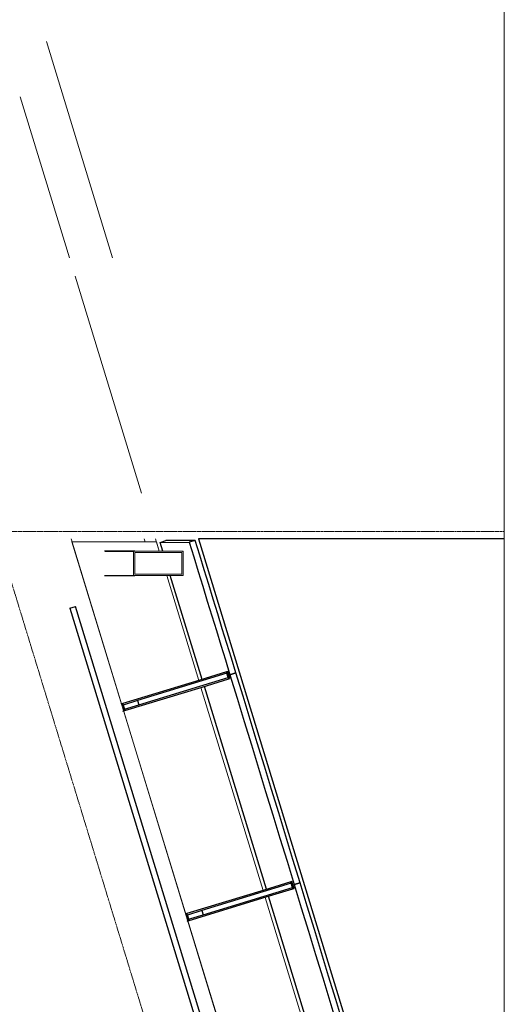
# Model space of a CAD drawing. Header units: millimetres. Extents: x 869791 to 957834, y 561000 to 598978.
# Tile 25 of 38: x 953863 to 957834, y 566125 to 574197. Entities that reach past the tile are written whole.
import ezdxf
from ezdxf.xclip import XClip

# ---------------------------------------------------------------- set-up
doc = ezdxf.new("R2010")
doc.units = ezdxf.units.MM
doc.header["$XCLIPFRAME"] = 2
doc.linetypes.add('_T2 Grid Line', pattern=[22.225, 12.7, -3.175, 3.175, -3.175])
doc.linetypes.add('_T2 Overhead', pattern=[6.6, 4, -1, 0.6, -1])
doc.layers.add('$AUDIT_BAD_LAYER1', color=7, linetype='Continuous')
doc.layers.add('_grå hatch fotavtrykk', color=7, linetype='Continuous')
for name, color, linetype, lineweight in [('0-1', 7, 'Continuous', 5), ('A2-V', 7, 'Continuous', 5), ('A2-V-3', 7, '_T2 Overhead', 5), ('A222-1', 7, 'Continuous', 9), ('A254', 7, 'Continuous', 5), ('A281-1-1', 7, '_T2 Overhead', 5), ('A822-1', 7, '_T2 Grid Line', 5), ('A852-TYNN', 7, 'Continuous', 5)]:
    doc.layers.add(name, color=color, linetype=linetype, lineweight=lineweight)
doc.layers.add('Mass', color=7, linetype='Continuous', lineweight=5, true_color=0x00b8ff)

# ---------------------------------------------------------------- blocks, each defined once
blk = doc.blocks.new('A230 - PN Fasade Hovedfamilie - A230 - PN Fasade Hovedfamilie-36439330-19447-aa-tof-20-3000')
at = {"layer": 'Mass'}
blk.add_line((31600.1, 87914), (31361.7, 87912.1), dxfattribs=at)
blk.add_line((31600.1, 87914), (31361.7, 87912.1), dxfattribs=at)
blk = doc.blocks.new('A230 - PN Fasade_SG Glassfinner med 2xSplice -- A230 - PN Fasade Hovedfamilie - A230 - PN Fasade_SG Glassfinner med 2xSplice - BA-BK-36415225-19447-aa-tof-20-3000')
at = {"layer": '$AUDIT_BAD_LAYER1'}
for p, q in [((623920, 568838.3), (623187.5, 568614.4)), ((623916.5, 568849.8), (623698.3, 568783.1)), ((623926, 568852.7), (623916.5, 568849.8)), ((623916.5, 568849.8), (623934, 568792.4)), ((623930.5, 568803.9), (623920, 568838.3)), ((623943.6, 568795.3), (623926, 568852.7)), ((623698.3, 568783.1), (623065.3, 568589.6)), ((623198.1, 568580), (623930.5, 568803.9)), ((623715.8, 568725.7), (623934, 568792.4)), ((623934, 568792.4), (623943.6, 568795.3)), ((623082.8, 568532.2), (623715.8, 568725.7)), ((623065.3, 568589.6), (623049.8, 568584.8)), ((623082.8, 568532.2), (623065.3, 568589.6)), ((623187.5, 568614.4), (623068.8, 568578.1)), ((623068.8, 568578.1), (623079.3, 568543.7)), ((623079.3, 568543.7), (623198.1, 568580)), ((623187.5, 568614.4), (623198.1, 568580)), ((623067.4, 568527.5), (623082.8, 568532.2))]:
    blk.add_line(p, q, dxfattribs=at)
blk = doc.blocks.new('A230 - PN Fasade_SG Glassfinner med 2xSplice -- A230 - PN Fasade Hovedfamilie - A230 - PN Fasade_SG Glassfinner med 2xSplice - BA-BK-36415226-19447-aa-tof-20-3000')
at = {"layer": '$AUDIT_BAD_LAYER1'}
for p, q in [((624446.1, 567116.9), (623713.7, 566893)), ((624442.6, 567128.4), (624224.5, 567061.7)), ((624452.1, 567131.3), (624442.6, 567128.4)), ((624442.6, 567128.4), (624460.1, 567071)), ((624456.6, 567082.5), (624446.1, 567116.9)), ((624469.7, 567073.9), (624452.1, 567131.3)), ((624224.5, 567061.7), (623591.5, 566868.2)), ((623724.2, 566858.6), (624456.6, 567082.5)), ((624242.1, 567004.4), (624460.1, 567071)), ((624460.1, 567071), (624469.7, 567073.9)), ((623609.1, 566810.8), (624242.1, 567004.4)), ((623713.7, 566893), (623595.1, 566856.7)), ((623713.7, 566893), (623724.2, 566858.6)), ((623591.5, 566868.2), (623576.1, 566863.5)), ((623609.1, 566810.8), (623591.5, 566868.2)), ((623593.7, 566806.1), (623609.1, 566810.8)), ((623595.1, 566856.7), (623605.6, 566822.3)), ((623605.6, 566822.3), (623724.2, 566858.6))]:
    blk.add_line(p, q, dxfattribs=at)
blk = doc.blocks.new('A230 - PN Fasade_Glasspanel SG -- A230 - PN Fasade Hovedfamilie - A230 - PN Fasade_Glasspanel SG 3-lags-36328286-19447-aa-tof-20-3000')
at = {"layer": '$AUDIT_BAD_LAYER1'}
for p, q in [((623993.1, 568841.8), (623944.4, 568827)), ((624243.7, 567067.6), (623734.9, 568731.6)), ((624470.5, 567105.6), (624519.2, 567120.4))]:
    blk.add_line(p, q, dxfattribs=at)
at = {"layer": '$AUDIT_BAD_LAYER1', "flags": 128}
for points in [[(623944.4, 568827), (624002.8, 568635.7), (624061.3, 568444.4), (624119.7, 568253.2), (624178.2, 568061.9), (624236.6, 567870.6), (624295.1, 567679.4), (624353.5, 567488.1), (624412, 567296.8), (624470.5, 567105.6)], [(624519.2, 567120.4), (624460.7, 567311.7), (624402.3, 567503), (624343.8, 567694.2), (624285.3, 567885.5), (624226.9, 568076.8), (624168.4, 568268), (624110, 568459.3), (624051.5, 568650.6), (623993.1, 568841.8)]]:
    blk.add_lwpolyline(points, dxfattribs=at)
blk = doc.blocks.new('A230 - PN Fasade_Glasspanel SG -- A230 - PN Fasade Hovedfamilie - A230 - PN Fasade_Glasspanel SG 3-lags-36328241-19447-aa-tof-20-3000')
at = {"layer": '$AUDIT_BAD_LAYER1'}
for p, q in [((624519.2, 567120.4), (624470.5, 567105.6)), ((624769.9, 565346.2), (624261.2, 567010.2)), ((624996.7, 565384.2), (625045.4, 565399.1))]:
    blk.add_line(p, q, dxfattribs=at)
at = {"layer": '$AUDIT_BAD_LAYER1', "flags": 128}
for points in [[(625045.4, 565399.1), (624986.9, 565590.3), (624928.5, 565781.6), (624870, 565972.9), (624811.5, 566164.1), (624753, 566355.4), (624694.6, 566546.7), (624636.1, 566737.9), (624577.6, 566929.2), (624519.2, 567120.4)], [(624470.5, 567105.6), (624528.9, 566914.3), (624587.4, 566723), (624645.9, 566531.8), (624704.3, 566340.5), (624762.8, 566149.2), (624821.3, 565958), (624879.8, 565766.7), (624938.2, 565575.5), (624996.7, 565384.2)]]:
    blk.add_lwpolyline(points, dxfattribs=at)
blk = doc.blocks.new('A230 - PN Fasade_Glasspanel SG -- A230 - PN Fasade Hovedfamilie - A230 - PN Fasade_Glasspanel SG 3-lags-36328291-19447-aa-tof-20-3000')
at = {"layer": '$AUDIT_BAD_LAYER1'}
for p, q in [((623372, 569912.2), (623418.9, 569926.6)), ((623372, 569912.2), (623610.3, 569914)), ((623394.2, 569840), (623372, 569912.2)), ((623659.1, 569928.5), (623418.9, 569926.6)), ((623659.1, 569928.5), (623610.3, 569914)), ((623717.3, 568788.9), (623455.7, 569640)), ((623944.4, 568827), (623993, 568841.9))]:
    blk.add_line(p, q, dxfattribs=at)
at = {"layer": '$AUDIT_BAD_LAYER1', "flags": 128}
for points in [[(623610.3, 569914), (623647.4, 569793.2), (623684.5, 569672.5), (623721.6, 569551.7), (623758.8, 569430.9), (623795.9, 569310.1), (623833, 569189.3), (623870.1, 569068.5), (623907.2, 568947.7), (623944.4, 568827)], [(623993, 568841.9), (623955.9, 568962.6), (623918.8, 569083.4), (623881.7, 569204.1), (623844.6, 569324.8), (623807.5, 569445.5), (623770.4, 569566.3), (623733.3, 569687), (623696.2, 569807.7), (623659.1, 569928.5)]]:
    blk.add_lwpolyline(points, dxfattribs=at)
blk = doc.blocks.new('gmtik-a-200-1-0001_rvt-1-19447-aa-tof-20-3000')
at = {"layer": '$AUDIT_BAD_LAYER1'}
for name, p in [('A230 - PN Fasade Hovedfamilie - A230 - PN Fasade Hovedfamilie-36439330-19447-aa-tof-20-3000', (592010.2, 482000.1)), ('A230 - PN Fasade_Glasspanel SG -- A230 - PN Fasade Hovedfamilie - A230 - PN Fasade_Glasspanel SG 3-lags-36328291-19447-aa-tof-20-3000', (0, 0)), ('A230 - PN Fasade_SG Glassfinner med 2xSplice -- A230 - PN Fasade Hovedfamilie - A230 - PN Fasade_SG Glassfinner med 2xSplice - BA-BK-36415225-19447-aa-tof-20-3000', (0, 0)), ('A230 - PN Fasade_Glasspanel SG -- A230 - PN Fasade Hovedfamilie - A230 - PN Fasade_Glasspanel SG 3-lags-36328286-19447-aa-tof-20-3000', (0, 0)), ('A230 - PN Fasade_SG Glassfinner med 2xSplice -- A230 - PN Fasade Hovedfamilie - A230 - PN Fasade_SG Glassfinner med 2xSplice - BA-BK-36415226-19447-aa-tof-20-3000', (0, 0)), ('A230 - PN Fasade_Glasspanel SG -- A230 - PN Fasade Hovedfamilie - A230 - PN Fasade_Glasspanel SG 3-lags-36328241-19447-aa-tof-20-3000', (0, 0))]:
    blk.add_blockref(name, p, dxfattribs=at)
blk = doc.blocks.new('A231 - InPlace - Dekkeforkant nivå F skrå isolert - A231 - InPlace - Dekkeforkant nivå F skrå isolert-29568980-19447-aa-tof-20-3000')
at = {"layer": 'A2-V'}
for p, q in [((622982.7, 572245), (622440.2, 574019.5)), ((622226, 573565.2), (622629.6, 572245)), ((622675.5, 572095), (623219.7, 570315)), ((623334.3, 569940), (623364.9, 569840)), ((649094.9, 486836), (623687.4, 569940)), ((623426, 569640), (623688.9, 568780.2)), ((623706.4, 568722.8), (624215.2, 567058.9)), ((624232.7, 567001.5), (624741.4, 565337.5))]:
    blk.add_line(p, q, dxfattribs=at)
blk = doc.blocks.new('A247 - Fendring - A247 Fendring - FE-S01 - Avviser_ montert m_ brakett mot dekke_ 1 rør Ø_49 mm-70399128-19447-aa-tof-20-3000')
at = {"layer": '$AUDIT_BAD_LAYER1'}
for p, q in [((8135, 24.2), (0, 24.2)), ((0, -24.2), (0, 24.2)), ((8135, 24.2), (8135, -24.2)), ((0, -24.2), (8135, -24.2))]:
    blk.add_line(p, q, dxfattribs=at)
blk = doc.blocks.new('gmtio-a-200-1-0001_rvt-1-19447-aa-tof-20-3000')
at = {"layer": '$AUDIT_BAD_LAYER1'}
for p, q in [((623164, 569840), (622916, 569840)), ((622922.1, 569840), (623153.8, 569840)), ((622916, 569640), (623164, 569640)), ((622922.1, 569640), (623153.8, 569640))]:
    blk.add_line(p, q, dxfattribs=at)
at = {"layer": 'A222-1'}
for p, q in [((623561.2, 569840), (623153.8, 569840)), ((623153.8, 569830), (623153.8, 569650)), ((623153.8, 569830), (623153.8, 569650)), ((623551, 569840), (623164, 569840)), ((623164, 569650), (623164, 569830)), ((623164, 569830), (623551, 569830)), ((623164, 569655), (623164, 569825)), ((623169.1, 569830), (623546, 569830)), ((623551, 569830), (623551, 569650)), ((623551, 569825), (623551, 569655)), ((623561.2, 569640), (623561.2, 569840)), ((623561.2, 569650), (623561.2, 569830)), ((623153.8, 569640), (623561.2, 569640)), ((623551, 569650), (623164, 569650)), ((623164, 569640), (623551, 569640)), ((623546, 569650), (623169.1, 569650))]:
    blk.add_line(p, q, dxfattribs=at)
at = {"layer": 'A222-1', "flags": 128}
for points in [[(623164, 569840), (623160.1, 569839.3), (623156.8, 569837.1), (623154.6, 569833.8), (623153.8, 569830)], [(623164, 569825), (623164.4, 569826.9), (623165.5, 569828.5), (623167.2, 569829.6), (623169.1, 569830)], [(623546, 569830), (623547.9, 569829.6), (623549.6, 569828.5), (623550.7, 569826.9), (623551, 569825)], [(623561.2, 569830), (623560.5, 569833.8), (623558.2, 569837.1), (623554.9, 569839.3), (623551, 569840)], [(623153.8, 569650), (623154.6, 569646.2), (623156.8, 569642.9), (623160.1, 569640.8), (623164, 569640)], [(623169.1, 569650), (623167.2, 569650.4), (623165.5, 569651.5), (623164.4, 569653.1), (623164, 569655)], [(623551, 569655), (623550.7, 569653.1), (623549.6, 569651.5), (623547.9, 569650.4), (623546, 569650)], [(623551, 569640), (623554.9, 569640.8), (623558.2, 569642.9), (623560.5, 569646.2), (623561.2, 569650)]]:
    blk.add_lwpolyline(points, dxfattribs=at)
at = {"layer": 'A254'}
for p, q in [((625527.7, 560501), (622641.9, 569940)), ((625528, 560500), (622641.9, 569940)), ((623250.1, 569915), (623242.4, 569940)), ((623342, 569915), (622649.6, 569915)), ((622649.6, 569915), (627534.1, 553938.4)), ((623364.9, 569840), (623342, 569915)), ((623688.9, 568780.2), (623426, 569640)), ((624215.2, 567058.9), (623706.4, 568722.8)), ((624741.4, 565337.5), (624232.7, 567001.5))]:
    blk.add_line(p, q, dxfattribs=at)
at = {"layer": 'A2-V-3'}
blk.add_blockref('A231 - InPlace - Dekkeforkant nivå F skrå isolert - A231 - InPlace - Dekkeforkant nivå F skrå isolert-29568980-19447-aa-tof-20-3000', (0, 0), dxfattribs=at)
at = {"layer": 'A281-1-1', "rotation": 287.0004283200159}
blk.add_blockref('A247 - Fendring - A247 Fendring - FE-S01 - Avviser_ montert m_ brakett mot dekke_ 1 rør Ø_49 mm-70399128-19447-aa-tof-20-3000', (622656.7, 569378.4), dxfattribs=at)

msp = doc.modelspace()

# ---------------------------------------------------------------- linework, layer by layer
at = {"layer": '_grå hatch fotavtrykk'}
msp.add_lwpolyline([(957833.9, 569940), (955328.7, 569940), (957833.9, 561745.9)], dxfattribs=at)
at = {"layer": 'A822-1'}
for p, q in [((956419.6, 561000), (945566.6, 596498.8)), ((869791.3, 570000), (957833.9, 570000))]:
    msp.add_line(p, q, dxfattribs=at)
at = {"layer": 'A852-TYNN'}
msp.add_lwpolyline([(957833.9, 596498.8), (869791.3, 596498.8), (869791.3, 561000), (957833.9, 561000)], close=True, dxfattribs=at)

# ---------------------------------------------------------------- block references
at = {"layer": '0-1'}
ref = msp.add_blockref('gmtik-a-200-1-0001_rvt-1-19447-aa-tof-20-3000', (331641.3, 0), dxfattribs=at)
XClip(ref).set_block_clipping_path([(538149.9999999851, 560999.9999999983), (626192.6181362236, 596498.7507570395)])
ref = msp.add_blockref('gmtio-a-200-1-0001_rvt-1-19447-aa-tof-20-3000', (331641.3, 0), dxfattribs=at)
XClip(ref).set_block_clipping_path([(538149.9999999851, 560999.9999999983), (626192.6181362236, 596498.7507570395)])

doc.saveas('drawing.dxf')
